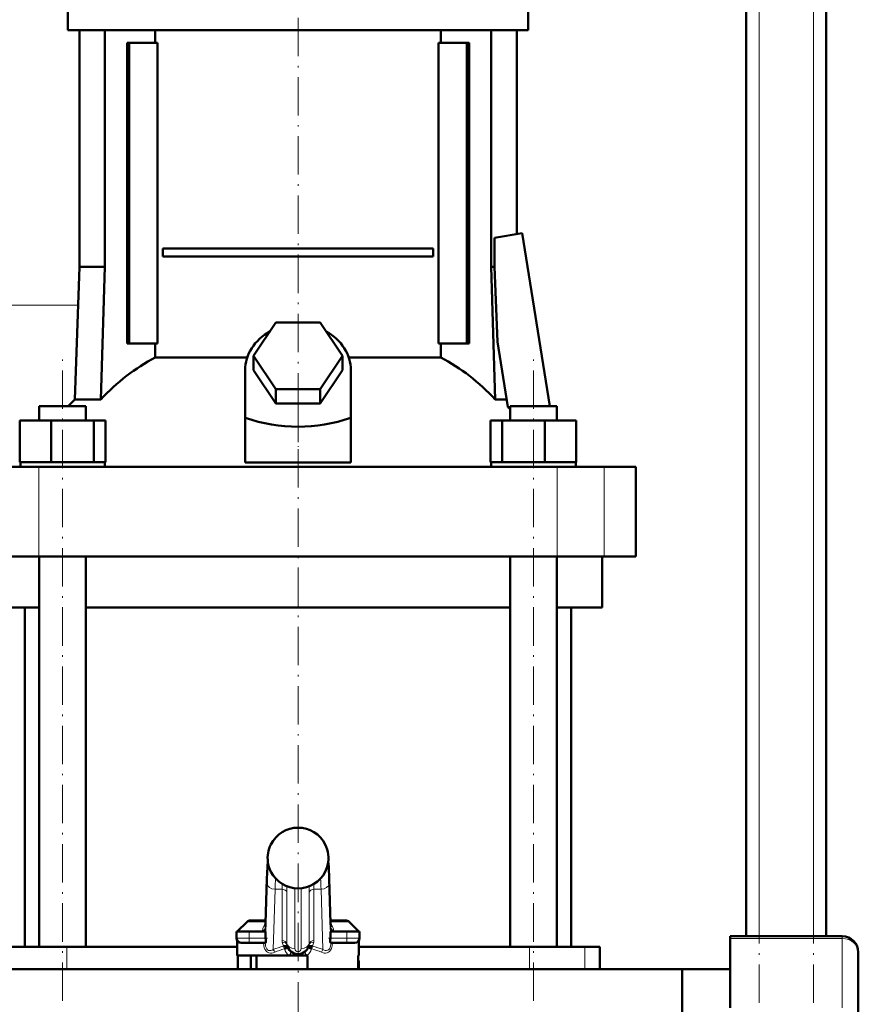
# Model space of a CAD drawing. Extents: x -1358 to 1757, y -1513 to 612.
# Tile 59 of 85: x 210 to 472, y -108 to 199. Entities that reach past the tile are written whole.
import ezdxf

# ---------------------------------------------------------------- set-up
doc = ezdxf.new("R2010")
doc.units = 0
doc.linetypes.add('DASHDOT', pattern=[18.5, 12, -3, 0.5, -3])

msp = doc.modelspace()

# ---------------------------------------------------------------- linework, layer by layer
at = {"color": 7, "linetype": 'DASHDOT', "lineweight": 18}
for p, q in [((440.79, -348.42), (440.79, 611.58)), ((457.79, -348.42), (457.79, 611.58)), ((296.79, 218.4), (296.79, 82.47)), ((223.25, -107.32), (223.25, 95.48)), ((370.33, -107.32), (370.33, 95.48)), ((296.79, -242.92), (296.79, 87.08))]:
    msp.add_line(p, q, dxfattribs=at)
at = {"color": 7, "lineweight": 50}
for p, q in [((436.79, -87.12), (436.79, 531.58)), ((461.79, -87.12), (461.79, 361.58)), ((224.89, 207.08), (224.89, 196.08)), ((368.69, 207.08), (368.69, 196.08)), ((224.89, 196.08), (296.79, 196.08)), ((228.49, 196.08), (228.49, 122.08)), ((236.49, 196.08), (236.49, 122.08)), ((252.2, 192.08), (252.2, 196.08)), ((296.79, 196.08), (368.69, 196.08)), ((341.38, 196.08), (341.38, 192.08)), ((357.1, 196.08), (357.1, 122.08)), ((365.09, 196.08), (365.09, 132.3)), ((244.08, 192.08), (243.37, 192.08)), ((243.37, 98.08), (243.37, 192.08)), ((252.93, 192.08), (244.08, 192.08)), ((244.08, 98.08), (244.08, 192.08)), ((252.93, 98.08), (252.93, 192.08)), ((340.66, 192.08), (340.66, 98.08)), ((349.51, 192.08), (340.66, 192.08)), ((349.51, 98.08), (349.51, 192.08)), ((350.21, 192.08), (349.51, 192.08)), ((350.21, 192.08), (350.21, 98.08)), ((358.15, 131.2), (366.85, 132.58)), ((366.85, 132.58), (375.4, 78.58)), ((358.15, 122.08), (358.15, 131.2)), ((254.6, 127.83), (338.98, 127.83)), ((254.6, 127.83), (254.6, 125.33)), ((338.98, 127.83), (338.98, 125.33)), ((338.98, 125.33), (254.6, 125.33)), ((228.49, 122.08), (227.04, 80.64)), ((236.49, 122.08), (228.49, 122.08)), ((236.49, 122.08), (235.21, 80.64)), ((357.1, 122.08), (358.15, 122.08)), ((357.1, 122.08), (358.37, 80.64)), ((359.06, 98.68), (358.15, 122.08)), ((282.93, 94.28), (289.86, 104.67)), ((289.86, 104.67), (303.72, 104.67)), ((303.72, 104.67), (310.65, 94.28)), ((362.28, 78.36), (359.06, 98.68)), ((243.37, 98.08), (244.08, 98.08)), ((244.08, 98.08), (252.93, 98.08)), ((252.2, 93.8), (252.2, 98.08)), ((340.66, 98.08), (349.51, 98.08)), ((341.38, 98.08), (341.38, 93.8)), ((349.51, 98.08), (350.21, 98.08)), ((252.2, 93.8), (280.96, 93.8)), ((289.86, 83.88), (282.93, 94.28)), ((282.93, 89.78), (282.93, 94.28)), ((310.65, 94.28), (303.72, 83.88)), ((310.65, 89.78), (310.65, 94.28)), ((312.62, 93.8), (341.38, 93.8)), ((280.29, 74.93), (280.29, 89.78)), ((289.86, 79.38), (282.93, 89.78)), ((310.65, 89.78), (303.72, 79.38)), ((313.29, 74.93), (313.29, 89.78)), ((303.72, 83.88), (289.86, 83.88)), ((289.86, 79.38), (289.86, 83.88)), ((303.72, 79.38), (303.72, 83.88)), ((227.04, 80.64), (235.21, 80.64)), ((358.37, 80.64), (361.92, 80.64)), ((215.95, 78.58), (218.09, 78.58)), ((215.95, 74.08), (215.95, 78.58)), ((218.09, 78.58), (230.55, 78.58)), ((230.55, 74.08), (230.55, 78.58)), ((303.72, 79.38), (289.86, 79.38)), ((363.03, 78.58), (375.49, 78.58)), ((363.03, 74.08), (363.03, 78.58)), ((375.49, 78.58), (377.63, 78.58)), ((377.63, 74.08), (377.63, 78.58)), ((377.63, 74.08), (377.63, 78.58)), ((209.87, 74.08), (219.67, 74.08)), ((209.87, 61.08), (209.87, 74.08)), ((219.67, 74.08), (233.05, 74.08)), ((219.67, 61.08), (219.67, 74.08)), ((233.05, 61.08), (233.05, 74.08)), ((233.05, 74.08), (236.64, 74.08)), ((236.64, 61.08), (236.64, 74.08)), ((280.29, 60.94), (280.29, 74.93)), ((313.29, 60.94), (313.29, 74.93)), ((356.95, 74.08), (360.53, 74.08)), ((356.95, 61.08), (356.95, 74.08)), ((360.53, 74.08), (373.92, 74.08)), ((360.53, 61.08), (360.53, 74.08)), ((373.92, 74.08), (383.71, 74.08)), ((373.92, 61.08), (373.92, 74.08)), ((383.71, 61.08), (383.71, 74.08)), ((383.71, 61.08), (383.71, 74.08)), ((201.23, 59.58), (215.8, 59.58)), ((209.87, 61.08), (210.88, 61.08)), ((210.05, 59.58), (210.05, 61.08)), ((210.88, 61.08), (218.65, 61.08)), ((215.8, 59.58), (377.78, 59.58)), ((218.65, 61.08), (219.67, 61.08)), ((219.67, 61.08), (221.05, 61.08)), ((221.05, 61.08), (231.67, 61.08)), ((231.67, 61.08), (233.05, 61.08)), ((233.05, 61.08), (233.42, 61.08)), ((233.42, 61.08), (236.45, 61.08)), ((236.27, 61.08), (236.64, 61.08)), ((236.45, 61.08), (236.45, 59.58)), ((280.29, 60.94), (296.79, 60.94)), ((296.79, 60.94), (313.29, 60.94)), ((356.95, 61.08), (357.32, 61.08)), ((357.13, 61.08), (360.16, 61.08)), ((357.13, 59.58), (357.13, 61.08)), ((360.16, 61.08), (360.53, 61.08)), ((360.53, 61.08), (361.91, 61.08)), ((361.91, 61.08), (372.54, 61.08)), ((372.54, 61.08), (373.92, 61.08)), ((373.92, 61.08), (374.93, 61.08)), ((374.93, 61.08), (382.7, 61.08)), ((377.78, 59.58), (392.36, 59.58)), ((382.7, 61.08), (383.71, 61.08)), ((383.53, 61.08), (383.53, 59.58)), ((383.53, 61.08), (383.53, 59.58)), ((392.36, 59.58), (402.29, 59.58)), ((402.29, 31.58), (402.29, 59.58)), ((215.8, 31.58), (201.23, 31.58)), ((377.78, 31.58), (215.8, 31.58)), ((215.95, -90.42), (215.95, 31.58)), ((230.55, -90.42), (230.55, 31.58)), ((363.03, -90.42), (363.03, 31.58)), ((377.63, -90.42), (377.63, 31.58)), ((392.36, 31.58), (377.78, 31.58)), ((391.79, 15.58), (391.79, 31.58)), ((402.29, 31.58), (392.36, 31.58)), ((215.95, 15.58), (201.79, 15.58)), ((211.44, -90.42), (211.44, 15.58)), ((296.79, 15.58), (230.55, 15.58)), ((363.03, 15.58), (296.79, 15.58)), ((391.79, 15.58), (377.63, 15.58)), ((382.14, -90.42), (382.14, 15.58)), ((288.3, -58.42), (288.3, -58.42)), ((305.28, -58.42), (305.29, -58.42)), ((288.3, -66.94), (288.3, -66.94)), ((305.28, -66.94), (305.28, -66.94)), ((286.65, -82.99), (287.07, -69.19)), ((306.51, -69.19), (306.93, -82.99)), ((280.85, -82.61), (277.79, -85.67)), ((286.67, -82.17), (281.91, -82.17)), ((286.59, -84.2), (286.65, -82.99)), ((311.67, -82.17), (306.91, -82.17)), ((306.99, -84.2), (306.93, -82.99)), ((312.73, -82.61), (315.79, -85.67)), ((281.54, -85.67), (277.54, -85.67)), ((277.54, -87.67), (277.54, -85.67)), ((279.33, -85.67), (277.79, -85.67)), ((281.54, -85.67), (286.61, -85.67)), ((286.61, -85.67), (286.61, -87.11)), ((306.97, -85.67), (312.04, -85.67)), ((306.97, -87.11), (306.97, -85.67)), ((316.04, -85.67), (312.04, -85.67)), ((315.79, -85.67), (314.83, -85.67)), ((316.04, -87.67), (316.04, -85.67)), ((277.79, -93.17), (277.79, -88.5)), ((279.04, -89.17), (281.54, -89.17)), ((286.6, -89.17), (281.54, -89.17)), ((312.04, -89.17), (306.98, -89.17)), ((312.04, -89.17), (314.54, -89.17)), ((315.79, -93.17), (315.79, -88.5)), ((431.79, -87.79), (431.79, -87.12)), ((431.79, -87.12), (466.79, -87.12)), ((431.79, -87.79), (431.79, -109.44)), ((224.54, -90.42), (207.18, -90.42)), ((277.79, -90.42), (224.54, -90.42)), ((369.04, -90.42), (315.79, -90.42)), ((386.41, -90.42), (369.04, -90.42)), ((391.04, -90.42), (386.41, -90.42)), ((391.04, -90.42), (391.04, -97.37)), ((471.79, -92.12), (471.79, -113.77)), ((294.01, -93.17), (277.79, -93.17)), ((278.03, -93.17), (278.03, -97.37)), ((282.09, -93.17), (282.09, -97.37)), ((283.79, -93.17), (283.79, -97.37)), ((294.01, -93.17), (296.79, -93.17)), ((296.79, -93.17), (299.57, -93.17)), ((299.79, -93.17), (299.57, -93.17)), ((299.79, -97.37), (299.79, -93.17)), ((315.55, -93.17), (315.55, -97.37)), ((315.79, -93.17), (315.55, -93.17)), ((315.79, -97.37), (315.79, -95.17)), ((416.79, -97.37), (150.24, -97.37)), ((391.04, -97.37), (416.79, -97.37)), ((416.79, -97.37), (431.79, -97.37)), ((416.79, -102.03), (416.79, -97.37)), ((416.79, -97.37), (431.79, -97.37)), ((416.79, -97.37), (416.79, -135.42)), ((416.79, -173.47), (416.79, -102.03))]:
    msp.add_line(p, q, dxfattribs=at)
at = {"color": 7, "lineweight": 18}
for p, q in [((440.79, -87.12), (440.79, 531.58)), ((457.79, -87.12), (457.79, 531.58)), ((136.79, 110.13), (228.07, 110.13)), ((215.8, 31.58), (215.8, 59.58)), ((377.78, 31.58), (377.78, 59.58)), ((392.36, 31.58), (392.36, 59.58)), ((288.3, -58.42), (288.3, -58.42)), ((305.28, -58.42), (305.28, -58.42)), ((305.28, -66.94), (305.28, -66.94)), ((286.61, -87.11), (287.11, -70.68)), ((287.07, -69.26), (286.65, -83.06)), ((287.07, -69.26), (287.07, -69.19)), ((306.47, -70.68), (306.97, -87.11)), ((306.93, -83.06), (306.51, -69.26)), ((289.61, -72.45), (289.04, -91.27)), ((291.82, -72.45), (289.61, -72.45)), ((291.82, -88.47), (291.82, -72.45)), ((293.31, -73.37), (293.31, -89.39)), ((295.79, -72.12), (295.79, -90.94)), ((297.79, -90.94), (297.79, -72.12)), ((300.27, -89.39), (300.27, -73.37)), ((303.97, -72.45), (301.76, -72.45)), ((301.76, -72.45), (301.76, -88.47)), ((304.54, -91.27), (303.97, -72.45)), ((286.66, -82.61), (280.85, -82.61)), ((312.73, -82.61), (306.92, -82.61)), ((281.54, -87.67), (281.54, -85.67)), ((286.54, -84.66), (286.58, -85.67)), ((307, -85.67), (307.04, -84.66)), ((312.04, -87.67), (312.04, -85.67)), ((281.54, -87.67), (277.54, -87.67)), ((281.54, -87.67), (286.64, -87.67)), ((281.54, -87.67), (281.54, -89.17)), ((306.94, -87.67), (312.04, -87.67)), ((316.04, -87.67), (312.04, -87.67)), ((312.04, -89.17), (312.04, -87.67)), ((431.79, -87.79), (466.79, -87.79)), ((466.79, -87.79), (466.79, -87.12)), ((466.79, -87.79), (466.79, -109.44)), ((224.54, -90.42), (224.54, -97.37)), ((292.24, -90.24), (292.26, -90.23)), ((292.51, -91.09), (292.62, -91.04)), ((301.07, -91.09), (300.96, -91.04)), ((301.32, -90.23), (301.34, -90.24)), ((369.04, -90.42), (369.04, -97.37)), ((386.41, -90.42), (386.41, -97.37)), ((315.79, -95.17), (315.55, -95.17))]:
    msp.add_line(p, q, dxfattribs=at)
at = {"color": 7, "linetype": 'DASHDOT', "lineweight": 18, "ltscale": 0.419809}
msp.add_line((296.79, 59.54), (296.79, 76.33), dxfattribs=at)
at = {"color": 7, "linetype": 'DASHDOT', "lineweight": 18, "ltscale": 0.105015}
for p, q in [((281.54, -89.52), (281.54, -85.32)), ((312.04, -89.52), (312.04, -85.32))]:
    msp.add_line(p, q, dxfattribs=at)
at = {"color": 7, "linetype": 'DASHDOT', "lineweight": 18, "ltscale": 0.156255}
msp.add_line((287.27, -87.67), (281.02, -87.67), dxfattribs=at)
at = {"color": 7, "linetype": 'DASHDOT', "lineweight": 18, "ltscale": 0.156299}
msp.add_line((312.56, -87.67), (306.31, -87.67), dxfattribs=at)
at = {"color": 7, "lineweight": 50}
for points in [[(287.07, -69.19), (287.22, -65.46), (287.34, -63.66)], [(306.51, -69.19), (306.36, -65.46), (306.24, -63.66)], [(286.64, -87.67), (286.7, -88.14), (286.74, -88.56), (286.73, -88.9), (286.66, -89.12), (286.63, -89.16), (286.61, -89.17), (286.6, -89.17)], [(306.98, -89.17), (306.97, -89.17), (306.94, -89.15), (306.91, -89.11), (306.86, -88.97), (306.84, -88.67), (306.86, -88.28), (306.94, -87.67)], [(292.26, -90.23), (292.71, -90.17), (293.13, -90.22), (293.37, -90.34), (293.55, -90.51), (293.59, -90.6)], [(292.62, -91.04), (293.51, -90.65), (293.59, -90.61), (293.59, -90.6), (293.59, -90.6), (293.59, -90.6)], [(301.32, -90.23), (300.87, -90.17), (300.45, -90.22), (300.21, -90.34), (300.04, -90.51), (299.99, -90.6)], [(300.96, -91.04), (300.07, -90.65), (300, -90.61), (299.99, -90.6), (299.99, -90.6), (299.99, -90.6), (299.99, -90.6)]]:
    msp.add_lwpolyline(points, dxfattribs=at)
at = {"color": 7, "lineweight": 18}
for points in [[(287.35, -63.72), (287.25, -65.05), (287.15, -66.93), (287.07, -69.26)], [(306.51, -69.26), (306.34, -65.19), (306.23, -63.72)], [(287.11, -70.68), (287.23, -67.68), (287.3, -66.46), (287.39, -65.4), (287.44, -65.04), (287.51, -64.72)], [(306.07, -64.72), (306.1, -64.8), (306.15, -65.11), (306.24, -65.89), (306.32, -67.05), (306.47, -70.68)], [(286.65, -83.06), (286.6, -84.15), (286.55, -84.62), (286.54, -84.66)], [(307.04, -84.66), (307.01, -84.5), (306.96, -83.71), (306.93, -83.06)], [(286.96, -91.86), (286.69, -91.55), (286.47, -91.2), (286.26, -90.66), (286.12, -90.08), (286.04, -89.17)], [(286.56, -89.17), (286.58, -89.68), (286.66, -90.18), (286.8, -90.64), (287, -91.04), (287.27, -91.34), (287.6, -91.53), (287.97, -91.6), (288.34, -91.56), (288.72, -91.44), (289.04, -91.27)], [(304.54, -91.27), (304.92, -91.46), (305.3, -91.58), (305.68, -91.6), (306.03, -91.51), (306.35, -91.31), (306.61, -91), (306.8, -90.6), (306.93, -90.15), (307, -89.66), (307.03, -89.17)], [(307.55, -89.17), (307.46, -90.07), (307.37, -90.51), (307.23, -90.93), (306.96, -91.45), (306.62, -91.86)], [(289.5, -92.12), (288.97, -92.3), (288.57, -92.37), (288.17, -92.38), (287.65, -92.28), (287.28, -92.11), (286.96, -91.86)], [(306.62, -91.86), (306.29, -92.11), (305.92, -92.28), (305.4, -92.38), (305, -92.37), (304.6, -92.3), (304.08, -92.12)]]:
    msp.add_lwpolyline(points, dxfattribs=at)
at = {"color": 7, "lineweight": 50}
for centre, radius, start, end in [((276.79, 28.55), 72.02, 133.6854, 136.0088), ((313.79, 27.31), 70.4, 45.6234, 46.4754), ((296.79, -62.69), 9.5, 89.9814, 153.3195), ((296.79, -62.69), 9.5, 26.6805, 90.0186), ((296.8, -62.67), 9.51, 153.4263, 187.387), ((296.78, -62.67), 9.51, 346.7141, 26.5742), ((296.79, -62.68), 9.5, 187.3848, 206.6486), ((296.79, -62.67), 9.5, 206.718, 270.012), ((296.79, -62.67), 9.5, 269.9881, 333.282), ((296.79, -62.67), 9.5, 333.349, 346.7103), ((281.91, -83.67), 1.5, 90, 135.0001), ((311.67, -83.67), 1.5, 44.9999, 90), ((279.04, -87.67), 1.5, 180, 270), ((291.55, -87.11), 4.94, 179.9847, 186.4874), ((302.03, -87.11), 4.94, 353.5126, 0.0153), ((314.54, -87.67), 1.5, 270, 360), ((466.79, -92.12), 5, 0, 90), ((296.79, -89.17), 3.5, 190.1821, 349.8179), ((314.79, -95.17), 1, 0, 40.389)]:
    msp.add_arc(centre, radius, start, end, dxfattribs=at)
at = {"color": 7, "lineweight": 18}
for centre, radius, start, end in [((296.79, -62.69), 9.5, 89.9745, 153.3096), ((296.8, -62.69), 9.5, 26.6904, 90.0255), ((296.8, -62.67), 9.51, 153.4268, 179.9921), ((296.78, -62.67), 9.51, 0.0071, 26.5738), ((296.8, -62.67), 9.5, 179.9967, 187.3964), ((296.8, -62.68), 9.5, 187.3855, 206.6475), ((296.77, -62.67), 9.52, 346.7199, 359.9981), ((296.78, -62.67), 9.49, 206.709, 246.2678), ((296.8, -62.67), 9.49, 293.7322, 333.291), ((296.79, -62.67), 9.5, 333.3501, 346.7092), ((392.13, -75.66), 102.56, 176.3207, 178.2049), ((201.46, -75.66), 102.56, 1.7951, 3.6793), ((337.27, -72.24), 45.45, 178.1642, 180.2627), ((296.79, -62.66), 9.51, 246.2584, 293.7443), ((351.42, -73.13), 58.11, 178.4091, 180.2392), ((242.26, -73.13), 58.01, 359.7594, 1.5927), ((256.25, -72.23), 45.51, 359.7351, 1.8306), ((289.71, -85.7), 4.04, 139.2241, 175.1952), ((303.88, -85.7), 4.03, 12.1627, 40.8096), ((289.64, -85.71), 3.97, 174.9987, 179.4953), ((288.89, -84.52), 2.35, 166.1731, 178.0673), ((288.77, -84.52), 2.23, 177.8674, 183.4004), ((304.69, -84.52), 2.35, 1.9474, 13.8198), ((304.81, -84.52), 2.23, 356.5997, 2.1326), ((302.72, -85.88), 5.21, 5.6657, 11.4075), ((303.94, -85.71), 3.97, 0.5047, 5.0013), ((294.82, -88.47), 3, 180.0066, 190.2056), ((296.79, -88.11), 5, 190.186, 205.1032), ((296.79, -88.11), 5, 334.8968, 349.814), ((298.76, -88.47), 3, 349.7944, 359.9934), ((296.79, -109.93), 20.21, 103.0222, 112.5684), ((296.86, -108.77), 18.21, 103.8308, 113.8572), ((297.16, -89.33), 4.97, 200.7387, 230.6703), ((295.56, -89.39), 2.25, 180.0051, 190.202), ((296.79, -90.94), 1, 180.0017, 359.9982), ((296.42, -89.33), 4.97, 309.3297, 339.2613), ((298.02, -89.39), 2.25, 349.798, 359.9949), ((296.72, -108.77), 18.21, 66.1428, 76.1692), ((296.79, -109.93), 20.21, 67.4316, 76.9777)]:
    msp.add_arc(centre, radius, start, end, dxfattribs=at)
at = {"color": 7, "lineweight": 50}
for centre, major_axis, ratio, start_param, end_param in [((296.79, 89.78), (-16.5, 0), 0.866025, 5.274709, 6.283185), ((296.79, 89.78), (-16.5, 0), 0.866025, 3.141593, 4.150069), ((279.13, 28.55), (0, 72.02), 0.882948, 0.43727, 0.762454), ((314.45, 28.55), (0, 72.02), 0.882948, 5.520731, 5.845916), ((296.79, 218.18), (0, 146.07), 0.57735, 2.94467, 3.338515)]:
    msp.add_ellipse(centre, major_axis=major_axis, ratio=ratio, start_param=start_param, end_param=end_param, dxfattribs=at)
at = {"color": 7, "lineweight": 18}
for centre, major_axis, ratio, start_param, end_param in [((290.06, -64.67), (0, 2.5), 0.999534, 1.69169, 2.025879), ((303.53, -64.67), (0, 2.5), 0.999534, 4.256781, 4.590864), ((289.61, -70.68), (2.5, -0.08), 0.706942, 3.184784, 4.733985), ((303.97, -70.68), (2.5, 0.08), 0.706942, 4.690793, 6.239994), ((304.01, -69.26), (-2.5, -0.08), 0.706942, 3.098401, 3.141719), ((291.82, -73.51), (1.5, 0), 0.707107, 0.125328, 1.570796), ((301.76, -73.51), (1.5, 0), 0.707107, 1.570796, 3.016265), ((289.15, -83.06), (-2.5, 0.08), 0.706942, 6.282611, 6.326377), ((304.43, -83.06), (-2.5, -0.08), 0.706942, 3.098401, 3.141593), ((285.05, -84.3), (1.5, -0.09), 0.768176, 5.190194, 6.235676), ((285.04, -84.66), (1.5, 0.06), 0.783049, 5.18754, 6.234065), ((289.03, -84.67), (0, 2.5), 0.999534, 1.336579, 1.477634), ((304.55, -84.67), (0, 2.5), 0.999534, 4.805551, 4.946606), ((308.53, -84.3), (1.5, 0.09), 0.768176, 3.189102, 4.234584), ((308.54, -84.66), (1.5, -0.06), 0.783049, 3.190713, 4.237238), ((291.82, -89.53), (1.5, 0), 0.707107, 0.125328, 1.570796), ((291.87, -90.06), (1.48, 0.27), 0.701472, 0, 1.445468), ((301.71, -90.06), (1.48, -0.27), 0.701472, 1.696124, 3.141593), ((301.76, -89.53), (-1.5, 0), 0.707107, 4.712389, 6.157857), ((466.79, -92.12), (5, 0), 0.866025, 0, 1.570796), ((289.04, -92.12), (0.46, -1.11), 0.358337, 1.422935, 2.282264), ((292.24, -91.09), (0.27, -1.17), 0.219779, 1.52002, 2.330806), ((292.26, -91.08), (0.37, -1.14), 0.29419, 1.509689, 2.308749), ((295.79, -89.17), (2.5, 0), 0.707107, 3.26692, 4.712389), ((293.79, -93.17), (-0.9, -1.2), 0.117527, 1.658714, 3.141593), ((297.79, -89.17), (-2.5, 0), 0.707107, 1.570796, 3.016265), ((299.79, -93.17), (0.9, -1.2), 0.117527, 3.141593, 4.624471), ((301.32, -91.08), (-0.37, -1.14), 0.29419, 3.974436, 4.773496), ((301.34, -91.09), (-0.27, -1.17), 0.219779, 3.952379, 4.763165), ((304.54, -92.12), (-0.46, -1.11), 0.358337, 4.000921, 4.86025)]:
    msp.add_ellipse(centre, major_axis=major_axis, ratio=ratio, start_param=start_param, end_param=end_param, dxfattribs=at)

doc.saveas('drawing.dxf')
